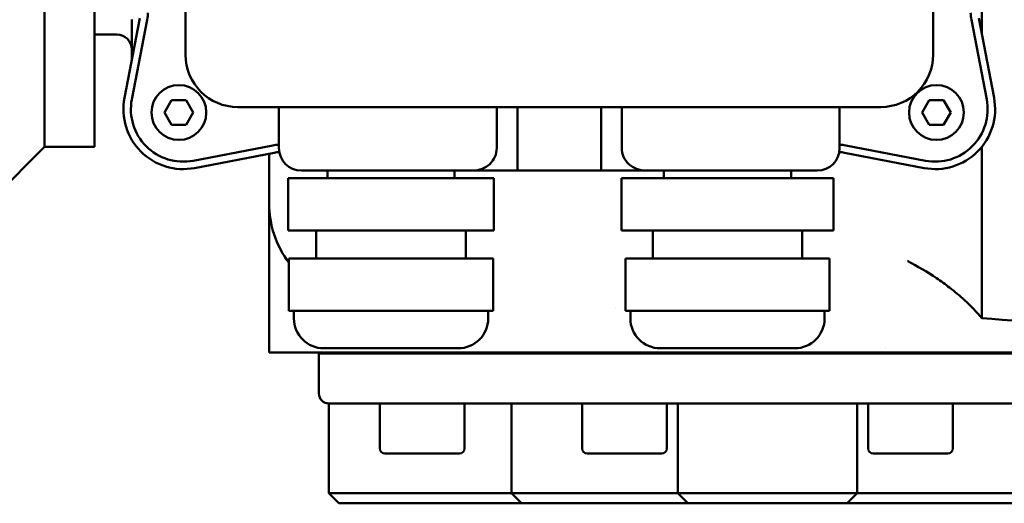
# Model space of a CAD drawing. Header units: millimetres. Extents: x 0 to 1680, y 0 to 1188.
# Tile 13 of 30: x 458 to 557, y 731 to 780. Entities that reach past the tile are written whole.
import ezdxf

# ---------------------------------------------------------------- set-up
doc = ezdxf.new("R2010")
doc.units = ezdxf.units.MM
doc.header["$LTSCALE"] = 4
doc.layers.add('Видимый контур (ГОСТ)', color=7, linetype='Continuous', lineweight=50)
doc.layers.add('Линия резьбы (ГОСТ)', color=7, linetype='Continuous', lineweight=25)

msp = doc.modelspace()

# ---------------------------------------------------------------- linework, layer by layer
at = {"layer": 'Видимый контур (ГОСТ)'}
for p, q in [((474.495, 840.914), (474.495, 776.414)), ((549.495, 776.414), (549.495, 840.914)), ((460.366, 827.184), (460.366, 767.184)), ((465.365, 767.184), (465.365, 827.184)), ((554.383, 784.158), (554.383, 778.46)), ((468.379, 772.073), (469.914, 780.059)), ((469.115, 779.924), (469.115, 775.904)), ((470.651, 779.918), (469.115, 771.931)), ((554.875, 771.931), (553.339, 779.918)), ((554.076, 780.059), (555.611, 772.073)), ((467.615, 778.434), (465.365, 778.434)), ((472.39, 770.616), (473.111, 771.866)), ((473.111, 771.866), (474.555, 771.866)), ((474.555, 771.866), (475.276, 770.616)), ((548.39, 770.616), (549.111, 771.866)), ((549.111, 771.866), (550.555, 771.866)), ((550.555, 771.866), (551.276, 770.616)), ((473.111, 769.366), (472.39, 770.616)), ((475.276, 770.616), (474.555, 769.366)), ((479.745, 771.164), (544.245, 771.164)), ((483.87, 771.164), (483.87, 767.039)), ((505.727, 771.164), (505.727, 767.039)), ((507.802, 771.164), (507.802, 764.789)), ((516.188, 771.164), (516.188, 764.789)), ((518.263, 771.164), (518.263, 767.039)), ((540.12, 771.164), (540.12, 767.039)), ((549.111, 769.366), (548.39, 770.616)), ((551.276, 770.616), (550.555, 769.366)), ((474.555, 769.366), (473.111, 769.366)), ((550.555, 769.366), (549.111, 769.366)), ((460.366, 767.184), (455.366, 762.184)), ((460.366, 767.184), (465.365, 767.184)), ((475.262, 765.784), (483.248, 767.32)), ((483.39, 766.583), (475.404, 765.048)), ((548.586, 765.048), (540.6, 766.583)), ((540.741, 767.32), (548.728, 765.784)), ((554.383, 767.166), (554.383, 750.013)), ((482.883, 761.544), (482.883, 766.486)), ((503.301, 764.789), (486.12, 764.789)), ((488.745, 764.789), (488.745, 764.039)), ((501.495, 764.789), (501.495, 764.039)), ((507.802, 764.789), (503.301, 764.789)), ((507.802, 764.789), (516.188, 764.789)), ((520.688, 764.789), (516.188, 764.789)), ((537.87, 764.789), (520.688, 764.789)), ((522.495, 764.789), (522.495, 764.039)), ((535.245, 764.789), (535.245, 764.039)), ((484.812, 764.039), (486.083, 764.039)), ((484.812, 764.039), (484.812, 758.789)), ((491.275, 764.039), (486.083, 764.039)), ((491.275, 764.039), (494.951, 764.039)), ((501.509, 764.039), (494.951, 764.039)), ((501.509, 764.039), (503.988, 764.039)), ((505.354, 764.039), (503.988, 764.039)), ((505.354, 764.039), (505.428, 764.039)), ((505.428, 764.039), (505.428, 758.789)), ((518.245, 764.039), (518.555, 764.039)), ((518.245, 764.039), (518.245, 758.789)), ((521.31, 764.039), (518.555, 764.039)), ((521.31, 764.039), (524.323, 764.039)), ((531.198, 764.039), (524.323, 764.039)), ((531.198, 764.039), (534.638, 764.039)), ((538.758, 764.039), (534.638, 764.039)), ((538.758, 764.039), (539.495, 764.039)), ((539.495, 764.039), (539.495, 758.789)), ((482.883, 751.544), (482.883, 761.544)), ((486.083, 758.789), (484.812, 758.789)), ((491.275, 758.789), (486.083, 758.789)), ((487.62, 758.789), (487.62, 755.981)), ((494.951, 758.789), (491.275, 758.789)), ((501.509, 758.789), (494.951, 758.789)), ((503.988, 758.789), (501.509, 758.789)), ((502.62, 758.789), (502.62, 755.981)), ((505.354, 758.789), (503.988, 758.789)), ((505.428, 758.789), (505.354, 758.789)), ((518.555, 758.789), (518.245, 758.789)), ((521.31, 758.789), (518.555, 758.789)), ((524.323, 758.789), (521.31, 758.789)), ((521.37, 758.789), (521.37, 755.981)), ((531.198, 758.789), (524.323, 758.789)), ((534.638, 758.789), (531.198, 758.789)), ((538.758, 758.789), (534.638, 758.789)), ((536.37, 758.789), (536.37, 755.981)), ((539.495, 758.789), (538.758, 758.789)), ((484.876, 755.981), (484.931, 755.981)), ((484.876, 755.981), (484.876, 750.731)), ((486.108, 755.981), (484.931, 755.981)), ((486.108, 755.981), (488.508, 755.981)), ((495.002, 755.981), (488.508, 755.981)), ((495.002, 755.981), (498.697, 755.981)), ((504.014, 755.981), (498.697, 755.981)), ((504.014, 755.981), (505.364, 755.981)), ((505.364, 755.981), (505.364, 750.731)), ((518.626, 755.981), (519.976, 755.981)), ((518.626, 755.981), (518.626, 750.731)), ((525.293, 755.981), (519.976, 755.981)), ((525.293, 755.981), (528.988, 755.981)), ((535.482, 755.981), (528.988, 755.981)), ((535.482, 755.981), (537.882, 755.981)), ((539.059, 755.981), (537.882, 755.981)), ((539.059, 755.981), (539.114, 755.981)), ((539.114, 755.981), (539.114, 750.731)), ((482.883, 746.544), (482.883, 751.544)), ((484.931, 750.731), (484.876, 750.731)), ((485.519, 750.731), (484.931, 750.731)), ((485.377, 750.731), (485.377, 749.981)), ((486.108, 750.731), (485.519, 750.731)), ((488.508, 750.731), (486.108, 750.731)), ((491.755, 750.731), (488.508, 750.731)), ((495.002, 750.731), (491.755, 750.731)), ((498.697, 750.731), (495.002, 750.731)), ((501.356, 750.731), (498.697, 750.731)), ((504.014, 750.731), (501.356, 750.731)), ((505.364, 750.731), (504.014, 750.731)), ((504.863, 750.731), (504.863, 749.981)), ((517.657, 750.953), (517.657, 750.953)), ((519.976, 750.731), (518.626, 750.731)), ((519.127, 750.731), (519.127, 749.981)), ((522.634, 750.731), (519.976, 750.731)), ((525.293, 750.731), (522.634, 750.731)), ((528.988, 750.731), (525.293, 750.731)), ((532.235, 750.731), (528.988, 750.731)), ((535.482, 750.731), (532.235, 750.731)), ((537.882, 750.731), (535.482, 750.731)), ((538.471, 750.731), (537.882, 750.731)), ((539.059, 750.731), (538.471, 750.731)), ((538.613, 750.731), (538.613, 749.981)), ((539.114, 750.731), (539.059, 750.731)), ((501.863, 746.981), (488.377, 746.981)), ((535.613, 746.981), (522.127, 746.981)), ((544.734, 746.98), (544.734, 746.98)), ((488.526, 746.544), (482.883, 746.544)), ((487.883, 746.444), (577.883, 746.444)), ((487.883, 742.444), (487.883, 746.444)), ((494.311, 746.444), (494.311, 746.544)), ((495.738, 746.444), (495.738, 746.544)), ((498.431, 746.544), (498.431, 746.444)), ((515.539, 746.444), (515.539, 746.544)), ((516.033, 746.444), (516.033, 746.544)), ((547.174, 746.544), (518.601, 746.544)), ((520.786, 746.544), (520.786, 746.444)), ((544.98, 746.444), (544.98, 746.544)), ((549.734, 746.444), (549.734, 746.544)), ((550.228, 746.544), (550.228, 746.444)), ((532.883, 741.444), (488.883, 741.444)), ((488.883, 741.444), (488.883, 732.444)), ((493.988, 736.944), (493.988, 741.444)), ((502.488, 736.944), (502.488, 741.444)), ((507.206, 741.444), (507.206, 732.444)), ((514.283, 736.944), (514.283, 741.444)), ((522.783, 736.944), (522.783, 741.444)), ((523.883, 741.444), (523.883, 732.444)), ((576.883, 741.444), (532.883, 741.444)), ((541.883, 741.444), (541.883, 732.444)), ((542.984, 736.944), (542.984, 741.444)), ((551.484, 736.944), (551.484, 741.444)), ((501.988, 736.444), (494.488, 736.444)), ((522.283, 736.444), (514.783, 736.444)), ((550.984, 736.444), (543.484, 736.444)), ((488.883, 732.444), (497.883, 732.444)), ((489.883, 731.444), (488.883, 732.444)), ((505.784, 732.444), (497.883, 732.444)), ((507.206, 732.444), (505.784, 732.444)), ((507.206, 732.444), (519.335, 732.444)), ((508.206, 731.444), (507.206, 732.444)), ((523.883, 732.444), (519.335, 732.444)), ((523.883, 732.444), (524.883, 731.444)), ((523.883, 732.444), (541.883, 732.444)), ((541.883, 732.444), (540.883, 731.444)), ((546.432, 732.444), (541.883, 732.444)), ((546.432, 732.444), (558.561, 732.444)), ((497.883, 731.444), (489.883, 731.444)), ((497.883, 731.444), (505.784, 731.444)), ((505.784, 731.444), (508.206, 731.444)), ((518.819, 731.444), (508.206, 731.444)), ((518.819, 731.444), (524.883, 731.444)), ((540.883, 731.444), (524.883, 731.444)), ((540.883, 731.444), (546.948, 731.444)), ((557.561, 731.444), (546.948, 731.444))]:
    msp.add_line(p, q, dxfattribs=at)
for centre in [(473.833, 770.616), (549.833, 770.616)]:
    msp.add_circle(centre, 2.75, dxfattribs=at)
for centre, radius, start, end in [((465.495, 780.909), 5.25, 349.1187, 356.75266), ((558.495, 780.909), 5.25, 183.24734, 190.8813), ((467.615, 776.934), 1.5, 0, 90), ((479.745, 776.414), 5.25, 180, 270), ((544.245, 776.414), 5.25, 270, 0), ((474.271, 770.94), 6, 169.1187, 280.8813), ((474.271, 770.94), 5.25, 169.1187, 280.8813), ((549.719, 770.94), 6, 259.1187, 10.8813), ((549.719, 770.94), 5.25, 259.1187, 10.8813), ((484.239, 762.164), 5.25, 94.03673, 100.8813), ((484.239, 762.164), 4.5, 94.28086, 100.8813), ((486.12, 767.039), 2.25, 180, 270), ((537.87, 767.039), 2.25, 270, 0), ((539.75, 762.164), 4.5, 79.1187, 85.71914), ((539.75, 762.164), 5.25, 79.1187, 85.96327), ((492.883, 761.544), 10, 180, 216.80009), ((488.377, 749.981), 3, 180, 270), ((501.863, 749.981), 3, 270, 0), ((522.127, 749.981), 3, 180, 270), ((535.613, 749.981), 3, 270, 0), ((488.883, 742.444), 1, 180, 270), ((494.488, 736.944), 0.5, 180, 270), ((501.988, 736.944), 0.5, 270, 0), ((514.783, 736.944), 0.5, 180, 270), ((522.283, 736.944), 0.5, 270, 0), ((543.484, 736.944), 0.5, 180, 270), ((550.984, 736.944), 0.5, 270, 0)]:
    msp.add_arc(centre, radius, start, end, dxfattribs=at)
for points, knots in [([(505.727, 767.039), (505.727, 766.763), (505.658, 766.438), (505.433, 765.922), (505.233, 765.643), (504.814, 765.252), (504.521, 765.07), (503.967, 764.855), (503.607, 764.789), (503.301, 764.789)], [0, 0, 0, 0, 0.1107155, 0.1107155, 0.2249605, 0.2249605, 0.3401793, 0.3401793, 0.462333, 0.462333, 0.462333, 0.462333]), ([(520.688, 764.789), (520.383, 764.789), (520.022, 764.855), (519.469, 765.07), (519.175, 765.252), (518.756, 765.643), (518.557, 765.922), (518.332, 766.438), (518.263, 766.763), (518.263, 767.039)], [1.4117089, 1.4117089, 1.4117089, 1.4117089, 1.5338627, 1.5338627, 1.6490814, 1.6490814, 1.7633264, 1.7633264, 1.8740419, 1.8740419, 1.8740419, 1.8740419]), ([(554.383, 750.014), (553.845, 750.646), (553.265, 751.242), (552.659, 751.798), (552.169, 752.247), (551.661, 752.671), (551.149, 753.066), (550.724, 753.394), (550.288, 753.71), (549.843, 754.011), (548.905, 754.646), (547.927, 755.217), (546.953, 755.71), (546.947, 755.713), (546.942, 755.715), (546.937, 755.717)], [0.000066, 0.000066, 0.000066, 0.000066, 0.296227, 0.296227, 0.296227, 0.535743, 0.535743, 0.535743, 0.734249, 0.734249, 0.734249, 1.152458, 1.152458, 1.152458, 1.154682, 1.154682, 1.154682, 1.154682]), ([(488.526, 746.544), (489.415, 746.544), (490.204, 746.544), (491.91, 746.544), (492.815, 746.544), (493.776, 746.544)], [-1.069108, -1.069108, -1.069108, -1.069108, -0.524295, -0.524295, -0.000006, -0.000006, -0.000006, -0.000006]), ([(493.776, 746.544), (494.43, 746.544), (495.135, 746.544), (496.713, 746.544), (497.557, 746.544), (498.49, 746.544)], [-0.7167784, -0.7167784, -0.7167784, -0.7167784, -0.3583536, -0.3583536, -0.000138, -0.000138, -0.000138, -0.000138]), ([(498.491, 746.544), (501.387, 746.544), (504.693, 746.544), (511.353, 746.544), (514.968, 746.544), (518.601, 746.544)], [-2.250499, -2.250499, -2.250499, -2.250499, -1.137012, -1.137012, 0, 0, 0, 0]), ([(547.173, 746.545), (550.899, 746.544), (554.613, 746.544), (560.322, 746.544), (562.581, 746.544), (566.339, 746.544), (567.916, 746.544), (570.336, 746.544), (571.237, 746.544), (572.909, 746.544), (573.676, 746.544), (575.453, 746.544), (576.349, 746.544), (578.079, 746.544), (578.781, 746.544), (579.838, 746.544), (580.26, 746.544), (580.707, 746.546)], [-4.364855, -4.364855, -4.364855, -4.364855, -3.373828, -3.373828, -2.716063, -2.716063, -2.199775, -2.199775, -1.867908, -1.867908, -1.544198, -1.544198, -1.054712, -1.054712, -0.459033, -0.459033, 0, 0, 0, 0])]:
    msp.add_open_spline(points, degree=3, knots=knots, dxfattribs=at)
msp.add_open_spline([(554.383, 750.014), (559.766, 749.572), (565.435, 749.042), (570.402, 749.044)], degree=3, dxfattribs=at)
at = {"layer": 'Линия резьбы (ГОСТ)'}
for p, q in [((496.216, 746.544), (496.216, 746.444)), ((516.511, 746.544), (516.511, 746.444)), ((520.554, 746.444), (520.554, 746.544)), ((545.212, 746.544), (545.212, 746.444)), ((549.255, 746.444), (549.255, 746.544))]:
    msp.add_line(p, q, dxfattribs=at)

doc.saveas('drawing.dxf')
